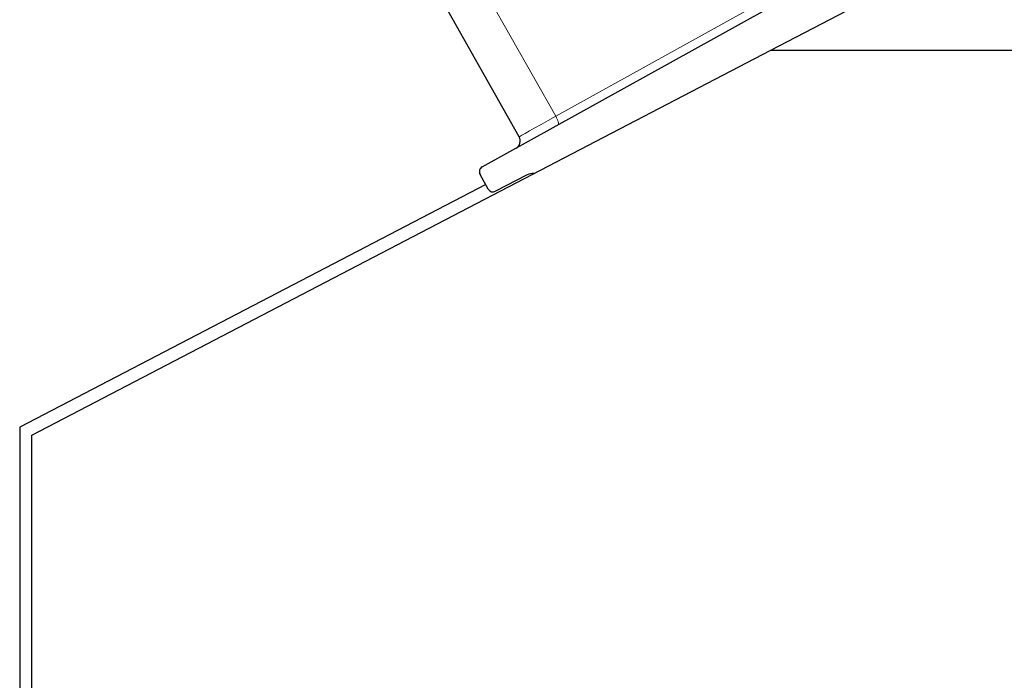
# Model space of a CAD drawing. Header units: inches. Extents: x 0 to 23760, y -13 to 16800.
# Tile 156 of 222: x 10203 to 10558, y 13484 to 13722. Entities that reach past the tile are written whole.
import ezdxf

# ---------------------------------------------------------------- set-up
doc = ezdxf.new("R2010")
doc.units = ezdxf.units.IN
doc.layers.add('254', color=7, linetype='Continuous', true_color=0xffffff)

msp = doc.modelspace()

# ---------------------------------------------------------------- linework, layer by layer
at = {"layer": '254', "color": 2, "linetype": 'Continuous', "lineweight": 25}
for p, q in [((10473.796, 13711.157), (10723.523, 13841.157)), ((10383.023, 13679.895), (10329.175, 13775.07)), ((10369.669, 13669.033), (10529.15, 13757.434)), ((10207.283, 13572.419), (10473.796, 13711.157)), ((10473.796, 13711.157), (10592.611, 13711.157)), ((10371.868, 13661.051), (10368.898, 13666.299)), ((10385.832, 13666.144), (10374.532, 13660.261)), ((10370.945, 13662.698), (10202.923, 13575.231)), ((10202.923, 13575.231), (10202.949, 13048.023)), ((10207.283, 13078.843), (10207.283, 13572.419))]:
    msp.add_line(p, q, dxfattribs=at)
at = {"layer": '254', "color": 110, "linetype": 'Continuous', "lineweight": 13}
for p, q in [((10342.633, 13782.03), (10396.23, 13687.298)), ((10396.23, 13687.298), (10471.305, 13728.913))]:
    msp.add_line(p, q, dxfattribs=at)
at = {"layer": '254', "color": 2, "linetype": 'Continuous', "lineweight": 25}
for centre, radius, start, end in [((10380.412, 13678.417), 3, 299, 29.5), ((10370.639, 13667.283), 2, 119, 209.5), ((10388.141, 13661.709), 5, 87.03687, 117.5), ((10373.608, 13662.035), 2, 209.5, 297.5)]:
    msp.add_arc(centre, radius, start, end, dxfattribs=at)
at = {"layer": '254', "color": 110, "linetype": 'Continuous', "lineweight": 13}
for centre, major_axis, ratio, start_param, end_param in [((10400.529, 13689.568), (17.506, 9.674), 0.0047621, 1.8162585, 3.1416404), ((10395.641, 13686.859), (1.454, -2.624), 0.2428118, 0, 1.6037207)]:
    msp.add_ellipse(centre, major_axis=major_axis, ratio=ratio, start_param=start_param, end_param=end_param, dxfattribs=at)

doc.saveas('drawing.dxf')
